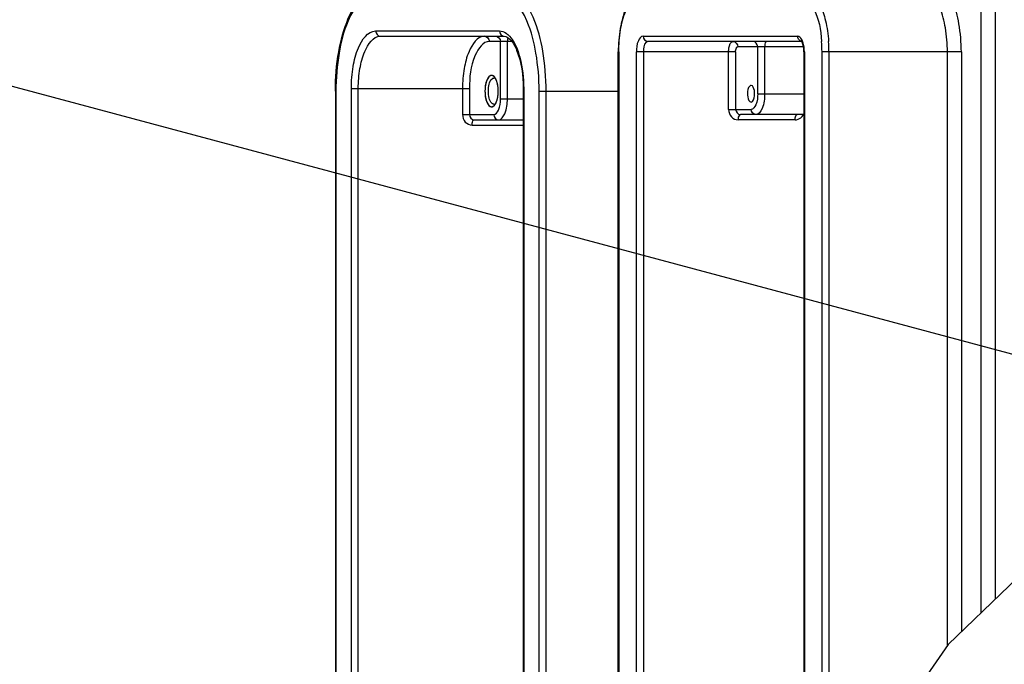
# Model space of a CAD drawing. Header units: millimetres. Extents: x 0 to 17835, y 0 to 12615.
# Tile 27 of 85: x 9262 to 9356, y 3186 to 3247. Entities that reach past the tile are written whole.
import ezdxf

# ---------------------------------------------------------------- set-up
doc = ezdxf.new("R2010")
doc.units = ezdxf.units.MM
doc.header["$LTSCALE"] = 980.925
doc.layers.get('0').update_dxf_attribs({"linetype": 'CONTINUOUS'})
for name, color, linetype in [('304110000511DXF_CONTINUOUS_LINE', 7, 'CONTINUOUS'), ('304110000697DXF_CONTINUOUS_LINE', 7, 'CONTINUOUS'), ('XIANLAN_DXF_CONTINUOUS_LINE', 7, 'CONTINUOUS'), ('运动范围-老_DXF_CONTINUOUS_LINE', 7, 'CONTINUOUS'), ('运动范围-老_DXF_DIMENSION', 7, 'CONTINUOUS')]:
    doc.layers.add(name, color=color, linetype=linetype)
doc.styles.get("Standard").update_dxf_attribs({"font": 'txt', "width": 0.7})
doc.dimstyles.new('DIMSTYLE_1', dxfattribs={"dimtxt": 135, "dimasz": 90, "dimexe": 1, "dimexo": 0, "dimgap": 4.5, "dimtad": 0, "dimtih": 1, "dimtoh": 1, "dimdec": 1, "dimdsep": 46, "dimtxsty": 'Standard', "dimblk": '_FILLED', "dimblk1": '_FILLED', "dimblk2": '_FILLED', "dimcen": 0.09, "dimclrt": 5, "dimazin": 2, "dimtp": 0.5, "dimtm": 0.5, "dimtfac": 1, "dimtdec": 1, "dimtofl": 0, "dimtmove": 0, "dimatfit": 3, "dimldrblk": '_FILLED', "dimfxl": 0, "dimtolj": 1, "dimarcsym": 0})

# ---------------------------------------------------------------- blocks, each defined once
blk = doc.blocks.new('*D1')
at = {"layer": '运动范围-老_DXF_DIMENSION', "color": 2, "linetype": 'Continuous', "transparency": 16777216}
for start, end in [(100.633505, 165), (0, 63.539643)]:
    blk.add_arc((9706.372, 3121.804), 781.895, start, end, dxfattribs=at)
for points in [[(8965.133, 3414.332), (8951.119, 3324.173), (8993.617, 3404.913)], [(10468.116, 3210.792), (10488.268, 3121.804), (10498.066, 3212.517)]]:
    blk.add_solid(points, dxfattribs=at)
blk = doc.blocks.new('_FILLED')
at = {"color": 0, "linetype": 'ByBlock'}
blk.add_solid([(0, 0), (-1, 0.1667), (-1, -0.1667)], dxfattribs=at)

msp = doc.modelspace()

# ---------------------------------------------------------------- linework, layer by layer
at = {"layer": '304110000511DXF_CONTINUOUS_LINE', "color": 9, "linetype": 'Continuous'}
for p, q in [((9296.236, 3246.304), (9308.069, 3246.304)), ((9309.244, 3245.304), (9307.111, 3245.304)), ((9308.168, 3239.804), (9308.168, 3245.304)), ((9308.832, 3239.804), (9308.832, 3245.304)), ((9293.911, 3162.804), (9293.911, 3240.804)), ((9293.911, 3240.804), (9305.21, 3240.804)), ((9294.576, 3162.804), (9294.576, 3240.804)), ((9304.545, 3240.804), (9304.545, 3238.304)), ((9305.21, 3240.804), (9305.21, 3238.304)), ((9310.393, 3240.804), (9310.347, 3240.804)), ((9310.393, 3240.804), (9310.393, 3162.804)), ((9292.432, 3240.554), (9292.385, 3240.554)), ((9292.432, 3240.554), (9292.432, 3163.054)), ((9308.168, 3239.804), (9310.347, 3239.804)), ((9311.873, 3163.054), (9311.873, 3240.554)), ((9311.873, 3240.554), (9319.433, 3240.554)), ((9312.537, 3163.054), (9312.537, 3240.554)), ((9304.545, 3238.304), (9307.534, 3238.304)), ((9305.451, 3237.304), (9310.347, 3237.304))]:
    msp.add_line(p, q, dxfattribs=at)
at = {"layer": '304110000511DXF_CONTINUOUS_LINE', "color": 7, "linetype": 'Continuous'}
for p, q in [((9296.689, 3245.804), (9308.522, 3245.804)), ((9310.347, 3240.804), (9310.347, 3162.804)), ((9292.385, 3240.554), (9292.385, 3163.054)), ((9305.663, 3237.804), (9310.347, 3237.804))]:
    msp.add_line(p, q, dxfattribs=at)
for centre, radius, start, end in [((9307.549, 3241.581), 0.222, 81.75752, 89.97498), ((9306.7, 3241.189), 1.151, 28.74124, 30.16807), ((9306.7, 3239.918), 1.151, 329.83193, 331.25876)]:
    msp.add_arc(centre, radius, start, end, dxfattribs=at)
for points, knots in [([(9292.385, 3240.554), (9292.385, 3241.812), (9292.57, 3244.189), (9293.424, 3247.332), (9294.708, 3249.718), (9296.221, 3250.554), (9296.9, 3250.554)], [0, 0, 0, 0, 0.320901, 0.60418, 0.826697, 1, 1, 1, 1]), ([(9308.522, 3245.804), (9308.729, 3245.804), (9309.289, 3245.4), (9310.121, 3243.741), (9310.347, 3242.043), (9310.347, 3240.804)], [0, 0, 0, 0, 0.111515, 0.332527, 1, 1, 1, 1]), ([(9307.323, 3242.054), (9307.114, 3242.054), (9306.724, 3241.446), (9306.667, 3240.554), (9306.724, 3239.661), (9307.114, 3239.054), (9307.323, 3239.054)], [0, 0, 0, 0, 0.184127, 0.5, 0.815873, 1, 1, 1, 1]), ([(9307.369, 3241.728), (9307.395, 3241.751), (9307.451, 3241.789), (9307.518, 3241.804), (9307.549, 3241.804)], [0, 0, 0, 0, 0.529842, 1, 1, 1, 1]), ([(9307.709, 3241.745), (9307.689, 3241.76), (9307.649, 3241.784), (9307.603, 3241.798), (9307.581, 3241.801)], [0, 0, 0, 0, 0.522067, 1, 1, 1, 1]), ([(9307.695, 3241.767), (9307.683, 3241.787), (9307.659, 3241.826), (9307.632, 3241.863), (9307.618, 3241.88)], [0, 0, 0, 0, 0.516153, 1, 1, 1, 1]), ([(9307.754, 3239.455), (9307.918, 3239.814), (9308.007, 3240.608), (9307.893, 3241.407), (9307.709, 3241.742)], [0, 0, 0, 0, 0.508484, 1, 1, 1, 1]), ([(9307.549, 3239.304), (9307.518, 3239.304), (9307.451, 3239.318), (9307.395, 3239.356), (9307.369, 3239.379)], [0, 0, 0, 0, 0.470158, 1, 1, 1, 1]), ([(9307.549, 3239.304), (9307.577, 3239.304), (9307.634, 3239.315), (9307.685, 3239.344), (9307.709, 3239.362)], [0, 0, 0, 0, 0.475817, 1, 1, 1, 1]), ([(9307.618, 3239.227), (9307.632, 3239.244), (9307.659, 3239.281), (9307.683, 3239.32), (9307.695, 3239.34)], [0, 0, 0, 0, 0.483847, 1, 1, 1, 1]), ([(9307.709, 3239.365), (9307.717, 3239.379), (9307.733, 3239.409), (9307.747, 3239.439), (9307.754, 3239.455)], [0, 0, 0, 0, 0.491005, 1, 1, 1, 1])]:
    msp.add_open_spline(points, degree=3, knots=knots, dxfattribs=at)
at = {"layer": '304110000511DXF_CONTINUOUS_LINE', "color": 9, "linetype": 'Continuous'}
for points, knots in [([(9312.537, 3240.554), (9312.537, 3241.833), (9312.317, 3244.29), (9311.484, 3247.783), (9309.706, 3250.554), (9308.311, 3250.554)], [0, 0, 0, 0, 0.336947, 0.632816, 1, 1, 1, 1]), ([(9296.447, 3250.054), (9295.122, 3250.054), (9293.433, 3247.422), (9292.642, 3244.103), (9292.432, 3241.769), (9292.432, 3240.554)], [0, 0, 0, 0, 0.367186, 0.663054, 1, 1, 1, 1]), ([(9311.873, 3240.554), (9311.873, 3241.769), (9311.663, 3244.103), (9310.872, 3247.422), (9309.183, 3250.054), (9307.858, 3250.054)], [0, 0, 0, 0, 0.336947, 0.632816, 1, 1, 1, 1]), ([(9293.911, 3240.804), (9293.911, 3241.508), (9294.033, 3242.859), (9294.491, 3244.78), (9295.469, 3246.304), (9296.236, 3246.304)], [0, 0, 0, 0, 0.336994, 0.632815, 1, 1, 1, 1]), ([(9294.576, 3240.804), (9294.576, 3241.444), (9294.686, 3242.672), (9295.102, 3244.419), (9295.991, 3245.804), (9296.689, 3245.804)], [0, 0, 0, 0, 0.336996, 0.632815, 1, 1, 1, 1]), ([(9306.658, 3245.804), (9305.961, 3245.804), (9305.072, 3244.419), (9304.655, 3242.672), (9304.545, 3241.444), (9304.545, 3240.804)], [0, 0, 0, 0, 0.367187, 0.662996, 1, 1, 1, 1]), ([(9309.025, 3245.817), (9309.54, 3245.266), (9310.202, 3243.549), (9310.393, 3241.806), (9310.393, 3240.804)], [0, 0, 0, 0, 0.429179, 1, 1, 1, 1]), ([(9307.111, 3245.304), (9306.484, 3245.304), (9305.314, 3243.468), (9305.21, 3241.88), (9305.21, 3240.804)], [0, 0, 0, 0, 0.368248, 1, 1, 1, 1]), ([(9307.534, 3238.304), (9307.743, 3238.304), (9308.133, 3238.915), (9308.168, 3239.445), (9308.168, 3239.804)], [0, 0, 0, 0, 0.368249, 1, 1, 1, 1]), ([(9307.987, 3237.804), (9308.266, 3237.804), (9308.786, 3238.619), (9308.832, 3239.325), (9308.832, 3239.804)], [0, 0, 0, 0, 0.368246, 1, 1, 1, 1]), ([(9304.545, 3238.304), (9304.545, 3238.052), (9304.717, 3237.541), (9305.217, 3237.304), (9305.451, 3237.304)], [0, 0, 0, 0, 0.517357, 1, 1, 1, 1]), ([(9305.451, 3237.304), (9305.451, 3237.367), (9305.464, 3237.534), (9305.541, 3237.804), (9305.663, 3237.804)], [0, 0, 0, 0, 0.341844, 1, 1, 1, 1])]:
    msp.add_open_spline(points, degree=3, knots=knots, dxfattribs=at)
for points in [[(9296.236, 3246.304), (9296.236, 3246.079), (9296.464, 3245.804), (9296.689, 3245.804)], [(9306.658, 3245.804), (9306.883, 3245.804), (9307.111, 3245.528), (9307.111, 3245.304)], [(9307.715, 3245.804), (9307.94, 3245.804), (9308.168, 3245.528), (9308.168, 3245.304)], [(9308.069, 3246.304), (9308.295, 3246.304), (9308.525, 3246.216), (9308.712, 3246.089)], [(9308.069, 3246.304), (9308.069, 3246.079), (9308.297, 3245.804), (9308.522, 3245.804)], [(9308.712, 3246.089), (9308.826, 3246.011), (9308.931, 3245.918), (9309.025, 3245.817)], [(9308.893, 3245.655), (9308.848, 3245.545), (9308.832, 3245.422), (9308.832, 3245.304)], [(9305.21, 3238.304), (9305.21, 3238.079), (9305.438, 3237.804), (9305.663, 3237.804)], [(9307.534, 3238.304), (9307.534, 3238.079), (9307.762, 3237.804), (9307.987, 3237.804)]]:
    msp.add_open_spline(points, degree=3, dxfattribs=at)
at = {"layer": '304110000511DXF_CONTINUOUS_LINE', "color": 2, "linetype": 'Continuous'}
for points, knots in [([(9307.323, 3242.054), (9307.302, 3242.049), (9307.271, 3242.042), (9307.236, 3242.033), (9307.218, 3242.029), (9307.207, 3242.027), (9307.2, 3242.026), (9307.192, 3242.019), (9307.182, 3242.013), (9307.165, 3242), (9307.14, 3241.983), (9307.116, 3241.965), (9307.096, 3241.95), (9307.081, 3241.942), (9307.068, 3241.923), (9307.049, 3241.901), (9307.027, 3241.871), (9307.004, 3241.843), (9306.986, 3241.82), (9306.971, 3241.805), (9306.96, 3241.779), (9306.943, 3241.748), (9306.923, 3241.708), (9306.903, 3241.669), (9306.887, 3241.637), (9306.874, 3241.616), (9306.865, 3241.586), (9306.851, 3241.548), (9306.835, 3241.501), (9306.819, 3241.454), (9306.806, 3241.416), (9306.795, 3241.389), (9306.789, 3241.355), (9306.779, 3241.313), (9306.767, 3241.259), (9306.754, 3241.205), (9306.745, 3241.162), (9306.737, 3241.131), (9306.733, 3241.095), (9306.727, 3241.048), (9306.719, 3240.99), (9306.712, 3240.932), (9306.706, 3240.885), (9306.7, 3240.851), (9306.7, 3240.813), (9306.698, 3240.764), (9306.695, 3240.702), (9306.692, 3240.628), (9306.687, 3240.553), (9306.692, 3240.481), (9306.695, 3240.408), (9306.698, 3240.335), (9306.699, 3240.261), (9306.71, 3240.192), (9306.719, 3240.122), (9306.726, 3240.064), (9306.732, 3240.017), (9306.736, 3239.981), (9306.744, 3239.95), (9306.753, 3239.906), (9306.766, 3239.853), (9306.778, 3239.799), (9306.788, 3239.756), (9306.794, 3239.722), (9306.805, 3239.695), (9306.818, 3239.656), (9306.835, 3239.608), (9306.851, 3239.56), (9306.865, 3239.522), (9306.874, 3239.491), (9306.887, 3239.47), (9306.902, 3239.438), (9306.922, 3239.4), (9306.942, 3239.361), (9306.958, 3239.331), (9306.97, 3239.305), (9306.984, 3239.29), (9307.002, 3239.266), (9307.025, 3239.238), (9307.047, 3239.209), (9307.066, 3239.187), (9307.079, 3239.167), (9307.094, 3239.159), (9307.114, 3239.143), (9307.138, 3239.126), (9307.163, 3239.108), (9307.18, 3239.095), (9307.19, 3239.089), (9307.197, 3239.082), (9307.205, 3239.082), (9307.216, 3239.079), (9307.234, 3239.075), (9307.271, 3239.066), (9307.302, 3239.058), (9307.323, 3239.054)], [0, 0, 0, 0, 0.03125, 0.046875, 0.054688, 0.058594, 0.0625, 0.066406, 0.070312, 0.078125, 0.09375, 0.109375, 0.117188, 0.125, 0.132812, 0.140625, 0.15625, 0.171875, 0.179688, 0.1875, 0.195312, 0.203125, 0.21875, 0.234375, 0.242188, 0.25, 0.257812, 0.265625, 0.28125, 0.296875, 0.304688, 0.3125, 0.320312, 0.328125, 0.34375, 0.359375, 0.367188, 0.375, 0.382812, 0.390625, 0.40625, 0.421875, 0.429688, 0.4375, 0.445312, 0.453125, 0.46875, 0.484375, 0.5, 0.515625, 0.53125, 0.546875, 0.5625, 0.578125, 0.59375, 0.609375, 0.617188, 0.625, 0.632812, 0.640625, 0.65625, 0.671875, 0.679688, 0.6875, 0.695312, 0.703125, 0.71875, 0.734375, 0.742188, 0.75, 0.757812, 0.765625, 0.78125, 0.796875, 0.804688, 0.8125, 0.820312, 0.828125, 0.84375, 0.859375, 0.867188, 0.875, 0.882812, 0.890625, 0.90625, 0.921875, 0.929688, 0.933594, 0.9375, 0.941406, 0.945312, 0.953125, 0.96875, 1, 1, 1, 1]), ([(9307.713, 3241.735), (9307.699, 3241.759), (9307.678, 3241.794), (9307.65, 3241.839), (9307.626, 3241.868), (9307.606, 3241.894), (9307.591, 3241.913), (9307.574, 3241.928), (9307.558, 3241.944), (9307.542, 3241.96), (9307.529, 3241.973), (9307.517, 3241.98), (9307.5, 3241.991), (9307.484, 3242.002), (9307.468, 3242.014), (9307.45, 3242.022), (9307.428, 3242.03), (9307.407, 3242.039), (9307.389, 3242.045), (9307.363, 3242.048), (9307.34, 3242.051), (9307.323, 3242.054)], [0, 0, 0, 0, 0.125, 0.1875, 0.25, 0.3125, 0.34375, 0.375, 0.4375, 0.46875, 0.5, 0.53125, 0.5625, 0.625, 0.65625, 0.6875, 0.75, 0.8125, 0.84375, 0.875, 1, 1, 1, 1]), ([(9307.836, 3241.434), (9307.827, 3241.461), (9307.814, 3241.501), (9307.795, 3241.553), (9307.779, 3241.595), (9307.764, 3241.63), (9307.743, 3241.676), (9307.725, 3241.712), (9307.713, 3241.735)], [0, 0, 0, 0, 0.25, 0.375, 0.5, 0.625, 0.75, 1, 1, 1, 1]), ([(9307.957, 3240.551), (9307.956, 3240.591), (9307.955, 3240.669), (9307.946, 3240.825), (9307.929, 3241.018), (9307.898, 3241.179), (9307.876, 3241.285), (9307.859, 3241.352), (9307.845, 3241.401), (9307.836, 3241.434)], [0, 0, 0, 0, 0.125, 0.25, 0.5, 0.75, 0.8125, 0.875, 1, 1, 1, 1]), ([(9307.835, 3239.67), (9307.844, 3239.703), (9307.858, 3239.752), (9307.875, 3239.819), (9307.897, 3239.924), (9307.929, 3240.085), (9307.946, 3240.278), (9307.955, 3240.434), (9307.956, 3240.512), (9307.957, 3240.551)], [0, 0, 0, 0, 0.125, 0.1875, 0.25, 0.5, 0.75, 0.875, 1, 1, 1, 1]), ([(9307.323, 3239.054), (9307.34, 3239.056), (9307.361, 3239.059), (9307.387, 3239.061), (9307.404, 3239.067), (9307.426, 3239.076), (9307.448, 3239.084), (9307.465, 3239.092), (9307.482, 3239.104), (9307.503, 3239.119), (9307.53, 3239.134), (9307.553, 3239.159), (9307.573, 3239.178), (9307.589, 3239.192), (9307.604, 3239.211), (9307.624, 3239.236), (9307.643, 3239.261), (9307.659, 3239.281), (9307.68, 3239.318), (9307.699, 3239.348), (9307.713, 3239.372)], [0, 0, 0, 0, 0.125, 0.15625, 0.1875, 0.25, 0.3125, 0.34375, 0.375, 0.4375, 0.5, 0.5625, 0.625, 0.65625, 0.6875, 0.75, 0.8125, 0.84375, 0.875, 1, 1, 1, 1]), ([(9307.713, 3239.372), (9307.724, 3239.393), (9307.741, 3239.426), (9307.762, 3239.472), (9307.777, 3239.507), (9307.793, 3239.549), (9307.808, 3239.588), (9307.821, 3239.627), (9307.831, 3239.656), (9307.835, 3239.67)], [0, 0, 0, 0, 0.25, 0.375, 0.5, 0.625, 0.75, 0.875, 1, 1, 1, 1])]:
    msp.add_open_spline(points, degree=3, knots=knots, dxfattribs=at)
at = {"layer": '304110000511DXF_CONTINUOUS_LINE', "color": 7, "linetype": 'Continuous'}
for points in [[(9307.369, 3239.379), (9307.059, 3239.645), (9306.983, 3240.554), (9307.059, 3241.462), (9307.369, 3241.728)], [(9307.618, 3241.88), (9307.547, 3241.97), (9307.437, 3242.054), (9307.323, 3242.054)], [(9307.323, 3239.054), (9307.437, 3239.054), (9307.547, 3239.138), (9307.618, 3239.227)]]:
    msp.add_open_spline(points, degree=3, dxfattribs=at)
at = {"layer": '304110000697DXF_CONTINUOUS_LINE', "color": 9, "linetype": 'Continuous'}
for p, q in [((9354.144, 3190.691), (9354.144, 3256.304)), ((9355.473, 3256.304), (9355.473, 3191.968)), ((9321.804, 3245.804), (9336.596, 3245.804)), ((9337.134, 3244.804), (9330.867, 3244.804)), ((9332.769, 3240.304), (9332.769, 3244.804)), ((9333.433, 3244.804), (9333.433, 3240.304)), ((9319.48, 3244.304), (9319.433, 3244.304)), ((9319.48, 3244.304), (9319.48, 3144.304)), ((9321.17, 3144.304), (9321.17, 3244.304)), ((9330.656, 3244.304), (9321.17, 3244.304)), ((9321.835, 3244.304), (9321.835, 3144.304)), ((9329.991, 3238.804), (9329.991, 3244.304)), ((9330.656, 3244.304), (9330.656, 3238.804)), ((9337.23, 3244.304), (9337.183, 3244.304)), ((9337.23, 3244.304), (9337.23, 3167.784)), ((9338.92, 3170.226), (9338.92, 3244.304)), ((9352.242, 3244.304), (9338.92, 3244.304)), ((9339.585, 3244.304), (9339.585, 3171.186)), ((9350.913, 3187.552), (9350.913, 3244.304)), ((9352.242, 3244.304), (9352.242, 3188.863)), ((9332.769, 3240.304), (9337.183, 3240.304)), ((9329.991, 3238.804), (9332.135, 3238.804)), ((9336.336, 3237.804), (9330.898, 3237.804))]:
    msp.add_line(p, q, dxfattribs=at)
at = {"layer": '304110000697DXF_CONTINUOUS_LINE', "color": 7, "linetype": 'Continuous'}
for p, q in [((9336.978, 3245.304), (9322.257, 3245.304)), ((9319.433, 3144.304), (9319.433, 3244.304)), ((9337.183, 3244.304), (9337.183, 3167.717)), ((9337.183, 3238.304), (9331.109, 3238.304))]:
    msp.add_line(p, q, dxfattribs=at)
at = {"layer": '304110000697DXF_CONTINUOUS_LINE', "color": 9, "linetype": 'Continuous'}
for centre, radius, start, end in [((9335.243, 3244.614), 1.951, 17.03548, 21.04265), ((9326.066, 3244.306), 12.854, 359.98889, 4.46814), ((9325.533, 3244.305), 14.052, 359.99239, 4.09257)]:
    msp.add_arc(centre, radius, start, end, dxfattribs=at)
for points, knots in [([(9352.242, 3244.304), (9352.242, 3245.2), (9352.088, 3246.919), (9351.505, 3249.365), (9350.26, 3251.304), (9349.284, 3251.304)], [0, 0, 0, 0, 0.337008, 0.632812, 1, 1, 1, 1]), ([(9337.049, 3250.304), (9337.77, 3250.304), (9338.766, 3249.004), (9339.31, 3247.216), (9339.501, 3245.971), (9339.549, 3245.308)], [0, 0, 0, 0, 0.369076, 0.659974, 1, 1, 1, 1]), ([(9350.913, 3244.304), (9350.913, 3245.072), (9350.781, 3246.546), (9350.282, 3248.642), (9349.215, 3250.304), (9348.378, 3250.304)], [0, 0, 0, 0, 0.337004, 0.632813, 1, 1, 1, 1]), ([(9319.48, 3244.304), (9319.48, 3245.008), (9319.601, 3246.359), (9320.059, 3248.28), (9321.037, 3249.804), (9321.804, 3249.804)], [0, 0, 0, 0, 0.337008, 0.632812, 1, 1, 1, 1]), ([(9336.596, 3249.804), (9337.248, 3249.804), (9338.581, 3248.077), (9338.795, 3246.412), (9338.881, 3245.307)], [0, 0, 0, 0, 0.370453, 1, 1, 1, 1]), ([(9321.804, 3245.804), (9321.595, 3245.804), (9321.205, 3245.192), (9321.17, 3244.662), (9321.17, 3244.304)], [0, 0, 0, 0, 0.368267, 1, 1, 1, 1]), ([(9337.064, 3245.315), (9337.036, 3245.386), (9336.947, 3245.59), (9336.751, 3245.804), (9336.596, 3245.804)], [0, 0, 0, 0, 0.329789, 1, 1, 1, 1]), ([(9322.257, 3245.304), (9322.198, 3245.304), (9321.846, 3245.079), (9321.835, 3244.624), (9321.835, 3244.304)], [0, 0, 0, 0, 0.156985, 1, 1, 1, 1]), ([(9329.991, 3244.304), (9329.991, 3244.432), (9330.016, 3244.766), (9330.171, 3245.304), (9330.414, 3245.304)], [0, 0, 0, 0, 0.344604, 1, 1, 1, 1]), ([(9330.656, 3244.304), (9330.656, 3244.367), (9330.669, 3244.534), (9330.745, 3244.804), (9330.867, 3244.804)], [0, 0, 0, 0, 0.341837, 1, 1, 1, 1]), ([(9333.645, 3245.304), (9333.615, 3245.304), (9333.44, 3245.19), (9333.433, 3244.964), (9333.433, 3244.804)], [0, 0, 0, 0, 0.156206, 1, 1, 1, 1]), ([(9337.049, 3245.304), (9337.02, 3245.304), (9336.96, 3245.311), (9336.903, 3245.33), (9336.876, 3245.342)], [0, 0, 0, 0, 0.494069, 1, 1, 1, 1]), ([(9332.769, 3240.304), (9332.769, 3239.945), (9332.734, 3239.415), (9332.344, 3238.804), (9332.135, 3238.804)], [0, 0, 0, 0, 0.631733, 1, 1, 1, 1]), ([(9333.433, 3240.304), (9333.433, 3239.825), (9333.387, 3239.119), (9332.867, 3238.304), (9332.588, 3238.304)], [0, 0, 0, 0, 0.631737, 1, 1, 1, 1]), ([(9329.991, 3238.804), (9329.991, 3238.552), (9330.163, 3238.041), (9330.663, 3237.804), (9330.898, 3237.804)], [0, 0, 0, 0, 0.517353, 1, 1, 1, 1]), ([(9331.109, 3238.304), (9331.079, 3238.304), (9330.904, 3238.19), (9330.898, 3237.964), (9330.898, 3237.804)], [0, 0, 0, 0, 0.156206, 1, 1, 1, 1]), ([(9336.336, 3237.804), (9336.336, 3237.867), (9336.348, 3238.034), (9336.425, 3238.304), (9336.547, 3238.304)], [0, 0, 0, 0, 0.341844, 1, 1, 1, 1])]:
    msp.add_open_spline(points, degree=3, knots=knots, dxfattribs=at)
at = {"layer": '304110000697DXF_CONTINUOUS_LINE', "color": 7, "linetype": 'Continuous'}
for points, knots in [([(9322.257, 3250.304), (9321.327, 3250.304), (9320.081, 3248.669), (9319.567, 3246.482), (9319.433, 3245.051), (9319.433, 3244.304)], [0, 0, 0, 0, 0.397681, 0.680625, 1, 1, 1, 1]), ([(9337.183, 3244.304), (9337.183, 3244.406), (9337.162, 3244.737), (9337.109, 3245.089), (9336.979, 3245.281)], [0, 0, 0, 0, 0.306967, 1, 1, 1, 1]), ([(9332.135, 3241.104), (9332.087, 3241.104), (9331.806, 3240.924), (9331.797, 3240.56), (9331.797, 3240.304)], [0, 0, 0, 0, 0.156958, 1, 1, 1, 1]), ([(9332.473, 3240.304), (9332.473, 3240.406), (9332.454, 3240.674), (9332.33, 3241.104), (9332.135, 3241.104)], [0, 0, 0, 0, 0.344622, 1, 1, 1, 1]), ([(9331.797, 3240.304), (9331.797, 3240.201), (9331.816, 3239.933), (9331.94, 3239.504), (9332.135, 3239.504)], [0, 0, 0, 0, 0.344622, 1, 1, 1, 1]), ([(9332.135, 3239.504), (9332.183, 3239.504), (9332.464, 3239.683), (9332.473, 3240.048), (9332.473, 3240.304)], [0, 0, 0, 0, 0.156958, 1, 1, 1, 1])]:
    msp.add_open_spline(points, degree=3, knots=knots, dxfattribs=at)
at = {"layer": '304110000697DXF_CONTINUOUS_LINE', "color": 9, "linetype": 'Continuous'}
for points in [[(9321.804, 3245.804), (9321.804, 3245.579), (9322.032, 3245.304), (9322.257, 3245.304)], [(9336.876, 3245.342), (9336.712, 3245.417), (9336.596, 3245.624), (9336.596, 3245.804)], [(9330.414, 3245.304), (9330.639, 3245.304), (9330.867, 3245.028), (9330.867, 3244.804)], [(9332.769, 3244.804), (9332.769, 3245.028), (9332.541, 3245.304), (9332.316, 3245.304)], [(9337.23, 3244.304), (9337.23, 3244.6), (9337.196, 3244.902), (9337.108, 3245.186)], [(9330.656, 3238.804), (9330.656, 3238.579), (9330.884, 3238.304), (9331.109, 3238.304)], [(9332.588, 3238.304), (9332.363, 3238.304), (9332.135, 3238.579), (9332.135, 3238.804)], [(9336.336, 3237.804), (9336.528, 3237.804), (9336.73, 3237.88), (9336.878, 3238.003)], [(9336.878, 3238.003), (9336.976, 3238.083), (9337.058, 3238.186), (9337.118, 3238.298)]]:
    msp.add_open_spline(points, degree=3, dxfattribs=at)
at = {"layer": 'XIANLAN_DXF_CONTINUOUS_LINE', "color": 7, "linetype": 'Continuous'}
msp.add_lwpolyline([(9428.388, 3224.801), (9409.096, 3222.97), (9387.963, 3216.226), (9368.485, 3204.476), (9350.983, 3187.652), (9335.867, 3165.816), (9325.792, 3144.304)], dxfattribs=at)
at = {"layer": '运动范围-老_DXF_CONTINUOUS_LINE', "color": 2, "linetype": 'Continuous'}
msp.add_line((9706.372, 3121.804), (7114.793, 3816.215), dxfattribs=at)
msp.add_circle((9706.388, 3121.804), 914, dxfattribs=at)

# ---------------------------------------------------------------- dimensions: what is measured, and where the dimension line sits
at = {"layer": '运动范围-老_DXF_DIMENSION', "color": 2, "linetype": 'Continuous'}
dim = msp.add_angular_dim_2l(base=(9808.43, 3897.01), line1=((10480.449, 3121.804), (10488.268, 3121.804)), line2=((8958.672, 3322.149), (8951.119, 3324.173)), dimstyle='DIMSTYLE_1', dxfattribs=at)
dim.commit()
dim.dimension.update_dxf_attribs({"geometry": '*D1', "text_midpoint": (9629.592, 3829.51), "dimtype": 162})

doc.saveas('drawing.dxf')
